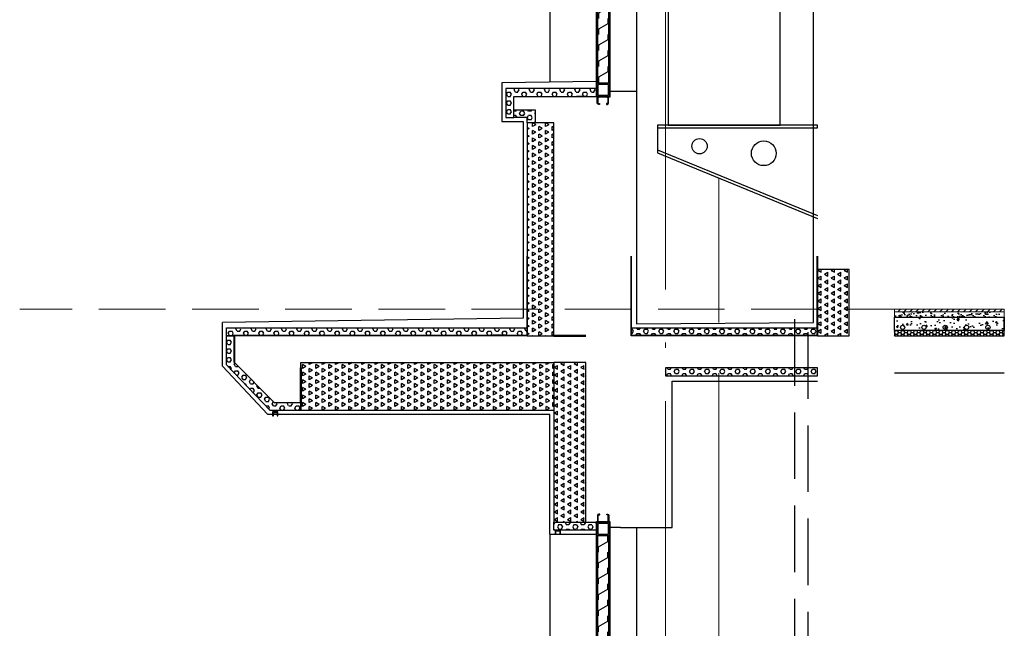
# Model space of a CAD drawing. Extents: x 447288 to 563800, y -194684 to 241749.
# Tile 32 of 91: x 477384 to 481083, y -160528 to -158241. Entities that reach past the tile are written whole.
import ezdxf

# ---------------------------------------------------------------- set-up
doc = ezdxf.new("R2010")
doc.units = 0
doc.header["$LTSCALE"] = 1000
for name, pattern in [('35$0$DASH', [0.35, 0.25, -0.1]), ('__DASH', [0.35, 0.25, -0.1]), ('DASH', [0.35, 0.25, -0.1]), ('DOTE', [2.4200000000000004, 2, -0.2, 0.02, -0.2])]:
    doc.linetypes.add(name, pattern=pattern)
doc.layers.get('0').update_dxf_attribs({"lineweight": 20})
for name, color, linetype in [('35$0$A-detl-FINISH', 1, 'Continuous'), ('35$0$A-detl-XH', 8, 'Continuous'), ('35$0$PUB_HATCH', 8, 'Continuous'), ('35$0$保温层', 2, 'Continuous'), ('8$0$PUB_HATCH', 8, 'Continuous'), ('A-ELEV-HATCH', 8, 'Continuous'), ('A-ELEV-THIN', 7, 'Continuous'), ('A-ELEV-WIN1', 135, 'Continuous'), ('A-EQPM-COND', 46, 'Continuous'), ('A-FACE', 7, 'Continuous'), ('A-OVER', 7, 'Continuous'), ('A-ROOF-WATER', 4, 'Continuous'), ('fill', 252, 'Continuous'), ('PUB_HATCH', 8, 'Continuous'), ('SURFACE', 6, 'Continuous'), ('主楼节点$0$13W$0$PUB_HATCH', 8, 'Continuous'), ('主楼节点$0$13W$0$SURFACE', 6, 'Continuous')]:
    doc.layers.add(name, color=color, linetype=linetype)
doc.layers.add('A-ASIS', color=115, linetype='DASH', lineweight=0, plot=False)
for name, color, linetype, lineweight in [('DOTE', 10, 'DOTE', 9), ('WALL', 9, 'Continuous', 50), ('防水', 124, 'Continuous', 0)]:
    doc.layers.add(name, color=color, linetype=linetype, lineweight=lineweight)
pattern_1 = [(45.00000000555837, (-108751.2450978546, 398514.3393911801), (-2.892678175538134, 2.892678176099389), []), (45.00000000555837, (-108749.3166457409, 398514.3393911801), (-2.892678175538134, 2.892678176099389), [])]

# ---------------------------------------------------------------- blocks, each defined once
blk = doc.blocks.new('*U174')
at = {"layer": '35$0$A-detl-XH', "linetype": 'Continuous'}
h = blk.add_hatch(dxfattribs=at)
h.set_pattern_fill('混凝土', color=256, scale=10, style=0)
h.set_pattern_definition([(50, (-51323.92332265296, -34543.10917597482), (71.72601826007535, -6.27521349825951), [7.5, -82.5]), (355, (-51323.92332265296, -34543.10917597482), (-13.8751333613, 75.21921337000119), [6, -66]), (100.4514, (-51317.94615465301, -34543.63210997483), (57.85093817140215, 68.94395420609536), [6.374019, -70.1142112]), (46.18420000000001, (-51323.92332265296, -34523.10917597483), (106.7241048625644, -16.5519014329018), [11.2499999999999, -123.7499999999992]), (96.6356, (-51315.02964815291, -34524.48850667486), (93.46627055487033, 97.41178709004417), [9.561028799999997, -105.1713]), (351.1842000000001, (-51323.92332265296, -34523.10917597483), (93.46619451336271, 97.41186009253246), [9, -99]), (21, (-51313.92332265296, -34528.10917597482), (59.69070521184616, -40.26188906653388), [7.5, -82.5]), (326, (-51313.92332265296, -34528.10917597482), (24.33153319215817, 72.5150045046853), [6, -66]), (71.4514, (-51308.94909935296, -34531.46433657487), (84.02226285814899, 32.25304967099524), [6.374019, -70.1142112]), (37.5, (-51323.92332265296, -34543.10917597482), (1.215985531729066, 33.28938538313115), [0, -65.19999999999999, 0, -67, 0, -66.25]), (7.499999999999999, (-51323.92332265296, -34543.10917597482), (26.30695374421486, 39.44117118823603), [0, -38.2, 0, -63.7, 0, -25.25]), (327.5, (-51346.223322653, -34543.10917597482), (53.3822436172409, -2.255487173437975), [0, -25, 0, -78, 0, -103.5]), (317.5, (-51356.22332265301, -34543.10917597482), (58.31861693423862, 10.01049823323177), [0, -32.5, 0, -51.79999999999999, 0, -73.5])])
h.paths.add_polyline_path([(-487.7886558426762, 99.9924670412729), (-76.38173930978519, 99.99234911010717), (-76.3817393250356, 49.99988189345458), (-487.7886558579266, 49.99999982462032)])
at = {"layer": '35$0$PUB_HATCH'}
h = blk.add_hatch(dxfattribs=at)
h.set_pattern_fill('ANSI31', color=256, scale=10, style=0)
h.set_pattern_definition([(45, (-898.350788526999, 0.0049129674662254), (-11.22532015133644, 11.22532015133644), [])])
h.paths.add_polyline_path([(-487.7886558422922, 129.9923491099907), (-76.38173929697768, 129.9923491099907), (-76.38173929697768, 119.9923491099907), (-487.7886558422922, 119.9923491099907)])
at = {"layer": '8$0$PUB_HATCH'}
h = blk.add_hatch(dxfattribs=at)
h.set_pattern_fill('HONEY', color=252, scale=5)
h.set_pattern_definition([(0, (-76.38173932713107, 0), (11.90625, 6.874074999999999), [7.9375, -15.875]), (120, (-76.38173932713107, 0), (-11.90624857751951, 6.874077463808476), [7.937499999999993, -15.87499999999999]), (60, (-76.38173932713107, 0), (1.4224804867e-06, 13.74815246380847), [-15.875, 7.9375])])
h.paths.add_polyline_path([(-76.3817393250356, 49.99988206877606), (-487.7886558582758, 50), (-487.7886558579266, 30), (-76.38173932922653, 29.99988206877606)])
at = {"layer": 'PUB_HATCH', "linetype": 'Continuous'}
h = blk.add_hatch(dxfattribs=at)
h.set_pattern_fill('AR-SAND', color=256, scale=10, style=0)
h.set_pattern_definition([(37.5, (-51323.92332263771, -34533.11670893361), (-0.8000156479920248, 24.47066186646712), [0, -19.304, 0, -21.59, 0, -20.6375]), (7.499999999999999, (-51323.92332263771, -34533.11670893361), (22.47616415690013, 35.84125502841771), [0, -10.414, 0, -17.399, 0, -6.667499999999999]), (327.5, (-51339.54432263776, -34533.11670893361), (39.5496185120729, 0.071859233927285), [0, -6.349999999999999, 0, -22.86, 0, -29.845]), (317.5, (-51339.54432263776, -34533.11670893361), (38.17782262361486, 11.14646616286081), [0, -3.174999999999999, 0, -14.986, 0, -17.145])])
h.paths.add_polyline_path([(-76.38173942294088, 99.99234910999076), (-76.38173929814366, 119.9923491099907), (-487.7886558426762, 119.9924670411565), (-487.7886557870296, 99.9924670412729)])
blk.add_lwpolyline([(-487.7886558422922, 129.9923491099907), (-76.38173929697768, 129.9923491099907), (-76.38173929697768, 119.9923491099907), (-487.7886558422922, 119.9923491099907)], close=True)
at = {"linetype": 'Continuous'}
blk.add_lwpolyline([(-76.38173942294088, 99.99234910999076), (-76.38173929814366, 119.9923491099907), (-487.7886558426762, 119.9924670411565), (-487.7886557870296, 99.9924670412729)], close=True, dxfattribs=at)
at = {"layer": '35$0$A-detl-FINISH', "linetype": 'Continuous'}
blk.add_line((-462.7886555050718, 99.9924670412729), (-76.38173930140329, 99.99234910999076), dxfattribs=at)
for centre in [(-457.3738583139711, 62.0011796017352), (-377.3738583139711, 62.0011796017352), (-297.3738583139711, 62.0011796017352), (-217.3738583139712, 62.0011796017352), (-137.3738583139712, 62.0011796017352)]:
    blk.add_circle(centre, 8, dxfattribs=at)
at = {"layer": '35$0$保温层'}
blk.add_lwpolyline([(-76.38173932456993, 51.99988206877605), (-76.38173942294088, 99.99234910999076)], dxfattribs=at)
at = {"layer": 'A-ELEV-THIN'}
blk.add_lwpolyline([(-487.7886558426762, 99.9924670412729), (-76.38173930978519, 99.99234911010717), (-76.3817393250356, 49.99988189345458), (-487.7886558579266, 49.99999982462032)], close=True, dxfattribs=at)
at = {"layer": 'SURFACE', "color": 2}
blk.add_lwpolyline([(-76.3817393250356, 49.99988206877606), (-487.7886558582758, 50), (-487.7886558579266, 30), (-76.38173932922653, 29.99988206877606)], close=True, dxfattribs=at)
at = {"layer": '防水', "linetype": '35$0$DASH', "ltscale": 0.15, "const_width": 0.8}
blk.add_lwpolyline([(-487.7886558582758, 49.99999999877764), (-76.38173931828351, 49.99988189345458)], dxfattribs=at)
blk = doc.blocks.new('*U162')
at = {"layer": 'fill'}
h = blk.add_hatch(dxfattribs=at)
h.set_pattern_fill('TRIANG', color=256, scale=10, angle=90, style=0)
h.set_pattern_definition([(150, (0, 3158.207823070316), (-24.74667295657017, -14.28749487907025), [14.2875, -14.2875]), (210, (0, 3158.207823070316), (-2.9565701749e-06, -28.57499487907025), [14.2875, -14.2875]), (90, (-12.37335, 3151.064073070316), (-24.74667, 14.2875), [14.2875, -14.2875])])
h.paths.add_polyline_path([(-20, 1929.103899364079), (100, 1929.103899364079), (100, 1329.103923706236), (-20, 1329.103923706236)])
at = {"layer": 'SURFACE'}
blk.add_lwpolyline([(-20, 1929.103899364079), (100, 1929.103899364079), (100, 1329.103923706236), (-20, 1329.103923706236)], close=True, dxfattribs=at)
blk = doc.blocks.new('20200108.10433330')
at = {"layer": 'PUB_HATCH'}
blk.add_hatch(color=251, dxfattribs=at).paths.add_polyline_path([(20, 15), (0, 15), (0, 0), (3, 0), (3, 12), (17, 12), (17, 0), (20, 0)])
at = {"layer": 'A-ELEV-THIN'}
blk.add_lwpolyline([(20, 15), (0, 15), (0, 0), (3, 0), (3, 12), (17, 12), (17, 0), (20, 0)], close=True, dxfattribs=at)
blk = doc.blocks.new('*U161')
at = {"layer": 'PUB_HATCH'}
h = blk.add_hatch(dxfattribs=at)
h.set_pattern_fill('HEX', color=256, scale=10, style=0)
h.set_pattern_definition([(0, (-753516.2732090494, 93999.30719945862), (0, 16.49778), [9.525, -19.05]), (120, (-753516.2732090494, 93999.30719945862), (-14.28749658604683, -8.248889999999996), [9.524999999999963, -19.04999999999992]), (60, (-753506.7482090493, 93999.30719945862), (-14.28749658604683, 8.248890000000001), [9.525, -19.05])])
h.paths.add_polyline_path([(-30.00000275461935, 30.00000275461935), (-30.00000275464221, 3.638e-12), (0, 0), (130.0006760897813, -5.82077e-11), (130.0006760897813, 30.00000275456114)])
at = {"layer": 'SURFACE'}
blk.add_lwpolyline([(-30.00000275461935, 30.00000275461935), (-30.00000275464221, 3.638e-12), (-2.28653e-11, 3.638e-12), (0, 0), (130.0006760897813, -5.82077e-11), (130.0006760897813, 30.00000275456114)], close=True, dxfattribs=at)
blk = doc.blocks.new('HesiBlk_20210815100903313')
at = {"layer": 'A-FACE'}
blk.add_hatch(color=251, dxfattribs=at).paths.add_polyline_path([(20, 0), (0, 0), (0, -15), (3, -15), (3, -3), (17, -3), (17, -15), (20, -15)])
at = {"layer": 'A-ASIS'}
blk.add_lwpolyline([(0, -15), (-20, -15)], dxfattribs=at)
at = {"layer": 'A-FACE'}
blk.add_lwpolyline([(20, 0), (0, 0), (0, -15), (3, -15), (3, -3), (17, -3), (17, -15), (20, -15)], close=True, dxfattribs=at)
blk = doc.blocks.new('HesiBlk_20210328144943911')
blk.add_lwpolyline([(35.06650106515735, 60), (35.06650106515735, 40), (0, 20), (0, 0)])
blk = doc.blocks.new('*U171')
at = {"layer": 'A-ELEV-HATCH'}
h = blk.add_hatch(dxfattribs=at)
h.set_pattern_fill('ANSI32', color=256, scale=10.90897255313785, angle=360, style=0)
h.set_pattern_definition(pattern_1)
h.paths.add_polyline_path([(50, 114.9078886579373), (50, 112.1806455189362), (0, 112.1806455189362), (0, 114.9078886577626)])
at = {"layer": 'A-ELEV-WIN1'}
for points in [[(50, 114.9078886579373), (50, 112.1806455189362), (0, 112.1806455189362), (0, 114.9078886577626)], [(0, 62.18064551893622), (50, 62.18064551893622), (50, 112.1806455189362), (0, 112.1806455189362)], [(5, 67.18064551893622), (45, 67.18064551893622), (45, 107.1806455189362), (5, 107.1806455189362)]]:
    blk.add_lwpolyline(points, close=True, dxfattribs=at)
for points in [[(0, -1437.818716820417), (0, 112.1806455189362), (50, 112.1806455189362), (50, -1437.818716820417)], [(5, -1437.818716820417), (5, 62.18064551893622), (45, 62.18064551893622), (45, -1437.818716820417)]]:
    blk.add_lwpolyline(points, dxfattribs=at)
for points in [[(6.960125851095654, 114.9078886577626), (6.960125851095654, 136.7261592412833, -0.4142135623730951), (9.687368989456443, 139.4534023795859), (12.41461212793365, 139.4534023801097), (12.41461212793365, 142.1806455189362), (9.687368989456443, 142.1806455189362, 0.4142135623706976), (4.232882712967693, 136.7261592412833), (4.232882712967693, 114.9078886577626)], [(44.23299120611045, 114.9078886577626), (44.23299120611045, 136.7261592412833, 0.4142135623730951), (41.50574806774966, 139.4534023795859), (38.77850492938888, 139.4534023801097), (38.77850492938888, 142.1806455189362), (41.50574806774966, 142.1806455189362, -0.4142135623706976), (46.96023434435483, 136.7261592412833), (46.96023434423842, 114.9078886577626)]]:
    blk.add_lwpolyline(points, format="xyb", dxfattribs=at)
at = {"layer": 'A-ELEV-WIN1', "rotation": 180}
for p in [(42.4406353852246, 60), (42.4406353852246, 0), (42.4406353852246, -60), (42.4406353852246, -120), (42.4406353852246, -180), (42.4406353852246, -240), (42.4406353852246, -300), (42.4406353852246, -360), (42.4406353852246, -420), (42.4406353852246, -480), (42.4406353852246, -540), (42.4406353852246, -600), (42.4406353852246, -660), (42.4406353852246, -720), (42.4406353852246, -780), (42.4406353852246, -840), (42.4406353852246, -900), (42.4406353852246, -960), (42.4406353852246, -1020), (42.4406353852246, -1080), (42.4406353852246, -1140), (42.4406353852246, -1200), (42.4406353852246, -1260), (42.4406353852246, -1320)]:
    blk.add_blockref('HesiBlk_20210328144943911', p, dxfattribs=at)
blk = doc.blocks.new('A$C61DF3E19')
at = {"layer": 'A-ELEV-THIN', "ltscale": 0.01}
for p, q in [((-600.0000150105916, 0), (-600.0000150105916, -103.7537178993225)), ((-600.0000150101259, -92.94144860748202), (1.97049230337e-05, -339.6368257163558)), ((-600.0000150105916, -103.7537178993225), (1.98227353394e-05, -350.4490950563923))]:
    blk.add_line(p, q, dxfattribs=at)
blk.add_lwpolyline([(0, 0), (-600.0000150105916, 0), (-600.0000150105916, -10), (0, -10)], close=True, dxfattribs=at)
for centre, radius in [((-442.6926268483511, -79.13859649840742), 28.76038450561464), ((-201.3654386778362, -105.687164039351), 46.4616841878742)]:
    blk.add_circle(centre, radius, dxfattribs=at)
blk = doc.blocks.new('*U176')
at = {"layer": 'A-ELEV-HATCH'}
h = blk.add_hatch(dxfattribs=at)
h.set_pattern_fill('ANSI32', color=256, scale=10.90897255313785, angle=360, style=0)
h.set_pattern_definition(pattern_1)
h.paths.add_polyline_path([(50, 114.9078886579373), (50, 112.1806455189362), (0, 112.1806455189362), (0, 114.9078886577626)])
at = {"layer": 'A-ELEV-WIN1'}
for points in [[(50, 114.9078886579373), (50, 112.1806455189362), (0, 112.1806455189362), (0, 114.9078886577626)], [(0, 62.18064551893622), (50, 62.18064551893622), (50, 112.1806455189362), (0, 112.1806455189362)], [(5, 67.18064551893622), (45, 67.18064551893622), (45, 107.1806455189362), (5, 107.1806455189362)]]:
    blk.add_lwpolyline(points, close=True, dxfattribs=at)
for points in [[(0, -949.239494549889), (0, 112.1806455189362), (50, 112.1806455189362), (50, -949.239494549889)], [(5, -949.239494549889), (5, 62.18064551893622), (45, 62.18064551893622), (45, -949.239494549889)]]:
    blk.add_lwpolyline(points, dxfattribs=at)
for points in [[(6.960125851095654, 114.9078886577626), (6.960125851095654, 136.7261592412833, -0.4142135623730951), (9.687368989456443, 139.4534023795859), (12.41461212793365, 139.4534023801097), (12.41461212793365, 142.1806455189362), (9.687368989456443, 142.1806455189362, 0.4142135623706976), (4.232882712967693, 136.7261592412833), (4.232882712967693, 114.9078886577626)], [(44.23299120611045, 114.9078886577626), (44.23299120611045, 136.7261592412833, 0.4142135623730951), (41.50574806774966, 139.4534023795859), (38.77850492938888, 139.4534023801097), (38.77850492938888, 142.1806455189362), (41.50574806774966, 142.1806455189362, -0.4142135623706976), (46.96023434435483, 136.7261592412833), (46.96023434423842, 114.9078886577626)]]:
    blk.add_lwpolyline(points, format="xyb", dxfattribs=at)
at = {"layer": 'A-ELEV-WIN1', "rotation": 180}
for p in [(42.4406353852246, 60), (42.4406353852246, 0), (42.4406353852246, -60), (42.4406353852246, -120), (42.4406353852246, -180), (42.4406353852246, -240), (42.4406353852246, -300), (42.4406353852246, -360), (42.4406353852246, -420), (42.4406353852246, -480), (42.4406353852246, -540), (42.4406353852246, -600), (42.4406353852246, -660), (42.4406353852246, -720), (42.4406353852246, -780), (42.4406353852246, -840)]:
    blk.add_blockref('HesiBlk_20210328144943911', p, dxfattribs=at)
blk = doc.blocks.new('*U194')
at = {"layer": 'PUB_HATCH'}
h = blk.add_hatch(dxfattribs=at)
h.set_pattern_fill('HEX', color=256, scale=10, style=0)
h.set_pattern_definition([(0, (-753336.2707691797, 93919.30719676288), (0, 16.49778), [9.525, -19.05]), (120, (-753336.2707691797, 93919.30719676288), (-14.28749658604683, -8.248889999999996), [9.524999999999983, -19.04999999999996]), (60, (-753326.7457691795, 93919.30719676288), (-14.28749658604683, 8.248890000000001), [9.525, -19.05])])
h.paths.add_polyline_path([(-30.00000275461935, 30.00000275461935), (-30.00000275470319, -80.0000026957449), (-8.38476e-11, -80.0000026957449), (0, 0), (310.0031159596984, -5.82077e-11), (310.0031159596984, 30.00000275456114)])
at = {"layer": 'SURFACE'}
blk.add_lwpolyline([(-30.00000275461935, 30.00000275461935), (-30.00000275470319, -80.0000026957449), (-8.38476e-11, -80.0000026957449), (0, 0), (310.0031159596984, -5.82077e-11), (310.0031159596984, 30.00000275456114)], close=True, dxfattribs=at)
blk = doc.blocks.new('*U195')
at = {"layer": 'PUB_HATCH'}
h = blk.add_hatch(dxfattribs=at)
h.set_pattern_fill('HEX', color=256, scale=10, style=0)
h.set_pattern_definition([(0, (-753596.274206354, 93979.30720159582), (0, 16.49778), [9.525, -19.05]), (120, (-753596.274206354, 93979.30720159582), (-14.28749658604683, -8.248889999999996), [9.524999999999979, -19.04999999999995]), (60, (-753586.7492063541, 93979.30720159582), (-14.28749658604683, 8.248890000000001), [9.525, -19.05])])
h.paths.add_polyline_path([(-30.00000275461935, 30.00000275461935), (-30.00000275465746, -19.9999978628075), (-3.811e-11, -19.9999978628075), (0, 0), (49.99967878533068, -5.82077e-11), (49.99967878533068, 30.00000275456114)])
at = {"layer": 'SURFACE'}
blk.add_lwpolyline([(-30.00000275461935, 30.00000275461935), (-30.00000275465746, -19.9999978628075), (-3.811e-11, -19.9999978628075), (0, 0), (49.99967878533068, -5.82077e-11), (49.99967878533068, 30.00000275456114)], close=True, dxfattribs=at)
blk = doc.blocks.new('*U300')
at = {"layer": 'PUB_HATCH'}
h = blk.add_hatch(dxfattribs=at)
h.set_pattern_fill('HEX', color=256, scale=10, style=0)
h.set_pattern_definition([(0, (-753106.2746642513, 93999.30719945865), (0, 16.49778), [9.525, -19.05]), (120, (-753106.2746642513, 93999.30719945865), (-14.28749658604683, -8.248889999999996), [9.524999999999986, -19.04999999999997]), (60, (-753096.7496642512, 93999.30719945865), (-14.28749658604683, 8.248890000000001), [9.525, -19.05])])
h.paths.add_polyline_path([(-30.00000275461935, 30.00000275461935), (-30.00000275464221, 2.28653e-11), (0, 0), (539.999220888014, -5.82077e-11), (539.999220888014, 30.00000275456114)])
at = {"layer": 'SURFACE'}
blk.add_lwpolyline([(-30.00000275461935, 30.00000275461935), (-30.00000275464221, 2.28653e-11), (-2.28653e-11, 2.28653e-11), (0, 0), (539.999220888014, -5.82077e-11), (539.999220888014, 30.00000275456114)], close=True, dxfattribs=at)
blk = doc.blocks.new('*U299')
at = {"layer": 'PUB_HATCH'}
h = blk.add_hatch(dxfattribs=at)
h.set_pattern_fill('HEX', color=256, scale=10, style=0)
h.set_pattern_definition([(0, (-752707.2738851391, 94282.5402454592), (0, 16.49778), [9.525, -19.05]), (120, (-752707.2738851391, 94282.5402454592), (-14.28749658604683, -8.248889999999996), [9.524999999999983, -19.04999999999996]), (60, (-752697.748885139, 94282.5402454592), (-14.28749658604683, 8.248890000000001), [9.525, -19.05])])
h.paths.add_polyline_path([(819.000000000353, 2.325463e-10), (119.9999999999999, 3.40727e-11), (119.9999999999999, 30.00000275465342), (819.000000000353, 30.00000275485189)])
at = {"layer": 'SURFACE'}
blk.add_lwpolyline([(819.000000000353, 2.325463e-10), (119.9999999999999, 3.40727e-11), (119.9999999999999, 30.00000275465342), (819.000000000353, 30.00000275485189)], close=True, dxfattribs=at)
blk = doc.blocks.new('*U301')
at = {"layer": 'fill'}
h = blk.add_hatch(dxfattribs=at)
h.set_pattern_fill('TRIANG', color=256, scale=10, angle=90, style=0)
h.set_pattern_definition([(150, (0, 2808.043406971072), (-24.74667295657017, -14.28749487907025), [14.2875, -14.2875]), (210, (0, 2808.043406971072), (-2.9565701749e-06, -28.57499487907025), [14.2875, -14.2875]), (90, (-12.37335, 2800.899656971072), (-24.74667, 14.2875), [14.2875, -14.2875])])
h.paths.add_polyline_path([(-20, 1578.939483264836), (100, 1578.939483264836), (100, 1329.103923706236), (-20, 1329.103923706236)])
at = {"layer": 'SURFACE'}
blk.add_lwpolyline([(-20, 1578.939483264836), (100, 1578.939483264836), (100, 1329.103923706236), (-20, 1329.103923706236)], close=True, dxfattribs=at)

msp = doc.modelspace()

# ---------------------------------------------------------------- hatches: boundary and pattern name
at = {"layer": 'fill'}
h = msp.add_hatch(dxfattribs=at)
h.set_pattern_fill('TRIANG', color=256, scale=10, angle=90, style=0)
h.set_pattern_definition([(150, (-170945.8903493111, -179081.4679479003), (-24.74667295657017, -14.28749487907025), [14.2875, -14.2875]), (210, (-170945.8903493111, -179081.4679479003), (-2.9565701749e-06, -28.57499487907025), [14.2875, -14.2875]), (90, (-170958.2636993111, -179088.6116979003), (-24.74667, 14.2875), [14.2875, -14.2875])])
h.paths.add_polyline_path([(479390.4090886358, -158629.6282297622), (479290.5126090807, -158629.6282297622), (479290.6164508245, -159429.6264591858), (479390.5129303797, -159429.6264591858)])
h = msp.add_hatch(dxfattribs=at)
h.set_pattern_fill('TRIANG', color=256, scale=10, angle=90, style=0)
h.set_pattern_definition([(150, (-155154.6473719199, -179489.9868642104), (-24.74667295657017, -14.28749487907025), [14.2875, -14.2875]), (210, (-155154.6473719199, -179489.9868642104), (-2.9565701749e-06, -28.57499487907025), [14.2875, -14.2875]), (90, (-155167.0207219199, -179497.1306142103), (-24.74667, 14.2875), [14.2875, -14.2875])])
h.paths.add_polyline_path([(478440.5053582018, -159529.6270754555), (479390.5160459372, -159529.6270754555), (479390.5160459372, -159709.627080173), (478440.5053582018, -159709.627080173)])
at = {"layer": '主楼节点$0$13W$0$PUB_HATCH'}
h = msp.add_hatch(dxfattribs=at)
h.set_pattern_fill('HEX', color=256, scale=10, angle=360, style=0)
h.set_pattern_definition([(360, (977120.4498105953, -1171451.714397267), (4e-15, 16.49778), [9.525, -19.05]), (119.9999999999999, (977120.4498105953, -1171451.714397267), (-14.28749658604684, -8.248889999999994), [9.525, -19.05]), (59.99999999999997, (977129.9748105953, -1171451.714397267), (-14.28749658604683, 8.248890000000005), [9.525, -19.05])])
h.paths.add_polyline_path([(478160.5160423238, -159429.6270853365), (478160.5160423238, -159399.6270851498), (479290.6154139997, -159399.6495681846), (479290.6154140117, -159429.6495679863)])
h = msp.add_hatch(dxfattribs=at)
h.set_pattern_fill('HEX', color=256, scale=10, angle=360, style=0)
h.set_pattern_definition([(0, (-154941.742579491, -179489.9868642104), (4e-15, 16.49778), [9.525, -19.05]), (119.9999999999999, (-154941.742579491, -179489.9868642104), (-14.28749658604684, -8.248889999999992), [9.525, -19.05]), (59.99999999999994, (-154932.217579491, -179489.9868642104), (-14.28749658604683, 8.248890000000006), [9.525, -19.05])])
h.paths.add_polyline_path([(478160.5160423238, -159429.6270762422), (478190.5160423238, -159429.6270764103), (478190.5160417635, -159529.6270743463), (478340.3713483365, -159679.6270739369), (478440.5053582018, -159679.6270744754), (478440.5053580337, -159709.6270744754), (478324.4797543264, -159709.6270738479), (478160.5160417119, -159538.8499437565)])

# ---------------------------------------------------------------- linework, layer by layer
at = {"color": 0}
for p, q in [((480010.5138615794, -159379.625808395), (480010.5135170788, -158836.1194865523)), ((480010.5129207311, -161845.2999902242), (480010.5129069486, -159569.6270703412))]:
    msp.add_line(p, q, dxfattribs=at)
at = {"layer": 'A-ASIS'}
msp.add_lwpolyline([(481081.9198450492, -159329.6258092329), (477384.199566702, -159329.6258048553)], dxfattribs=at)
at = {"layer": 'A-ELEV-THIN'}
for points in [[(479700.5129352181, -159129.6270649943), (479700.5129352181, -159384.6270677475), (480365.5378423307, -159379.6270677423), (480365.5378709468, -155969.6264274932)], [(479288.6154137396, -159129.6501798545), (479288.6154137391, -159427.6501798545), (478188.5160423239, -159427.6276821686), (478188.5160430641, -159529.6276862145)], [(479290.6154137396, -159129.6501798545), (479290.6154137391, -159429.6501798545), (478190.5160423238, -159429.6276821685), (478190.5160430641, -159529.6276862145)]]:
    msp.add_lwpolyline(points, dxfattribs=at)
at = {"layer": 'A-ELEV-THIN', "linetype": '__DASH', "ltscale": 0.25, "const_width": 2}
msp.add_lwpolyline([(479289.6154137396, -159129.6501798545), (479289.6154137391, -159428.6501798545), (478189.5160423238, -159428.6276821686), (478189.516043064, -159529.6276862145)], dxfattribs=at)
at = {"layer": 'A-ELEV-THIN', "linetype": 'DASH', "ltscale": 0.3, "const_width": 2}
msp.add_lwpolyline([(480379.5378423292, -159129.6270649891), (480379.5378423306, -159428.6270649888), (479681.5378423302, -159428.6270649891), (479681.5378423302, -159129.627064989)], dxfattribs=at)
at = {"layer": 'A-ELEV-THIN', "ltscale": 0.3}
for points in [[(480380.5378423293, -159129.6270649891), (480380.5378423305, -159429.6270649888), (479680.5378423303, -159429.6270649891), (479680.5378423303, -159129.627064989)], [(480378.5378423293, -159129.6270649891), (480378.5378423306, -159427.6270649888), (479682.5378423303, -159427.627064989), (479682.5378423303, -159129.627064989)]]:
    msp.add_lwpolyline(points, dxfattribs=at)
at = {"layer": 'A-EQPM-COND'}
msp.add_lwpolyline([(480240.512932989, -157287.7989667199), (479820.5129329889, -157287.7989667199), (479820.5129329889, -158637.7989667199), (480240.512932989, -158637.7989667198)], close=True, dxfattribs=at)
at = {"layer": 'A-OVER'}
for points in [[(479700.4638067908, -156649.6264114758), (479700.4638067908, -159229.6222032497)], [(479375.5160401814, -156674.6257848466), (479375.5160401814, -158476.4872325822)], [(479550.5160453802, -158474.2015451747), (479195.5129299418, -158478.8382658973), (479195.5129299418, -158624.6282332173), (479275.5129294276, -158624.6282331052), (479275.5129296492, -159363.6441066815), (478145.5160420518, -159379.5642957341)], [(479600.5160461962, -158509.6282342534), (479700.5129358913, -158509.6282342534), (479700.5129350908, -159379.6258083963)], [(479275.5129302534, -158624.6282331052), (479275.5129304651, -159363.6423243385), (478145.5160428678, -159379.5625133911)], [(479375.5160463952, -160174.6270555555), (479375.5160463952, -159724.6270782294), (478316.0491235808, -159724.6270737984), (478145.5160416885, -159543.0189535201), (478145.5160426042, -159379.5631376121)], [(481081.919850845, -159569.6270799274), (480670.51293517, -159569.6270799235)], [(479640.5160459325, -160149.6270579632), (479835.4884498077, -160149.6270579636), (479835.5374199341, -159949.6271101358), (479835.5160452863, -159949.6271009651), (479835.5160452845, -159599.6270632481), (480380.5129351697, -159599.627074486)], [(479390.5160459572, -160129.6270566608), (479390.5160462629, -160129.6270558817), (479390.5160456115, -160129.6270555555), (479571.5135190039, -160129.6270555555)], [(479375.5160463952, -160174.6270555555), (479550.5160459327, -160174.6270555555)], [(479375.5160463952, -160174.6270555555), (479375.5160880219, -163278.7106827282)], [(479640.5160459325, -160149.6270579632), (479600.5160461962, -160149.6270579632)], [(479700.5129598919, -160149.6270579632), (479700.5130011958, -163229.6257720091)]]:
    msp.add_lwpolyline(points, dxfattribs=at)
msp.add_lwpolyline([(479510.5160346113, -158529.6282333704), (479510.5160345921, -158529.6282333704), (479475.5160345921, -158529.6282333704), (479475.5160345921, -158529.6282333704)], close=True, dxfattribs=at)
at = {"layer": 'A-ROOF-WATER', "linetype": 'DASH'}
for p, q in [((480295.5129329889, -163117.0984853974), (480295.5129329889, -159329.6258083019)), ((480345.512932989, -163166.0468259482), (480345.512932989, -159329.6258083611))]:
    msp.add_line(p, q, dxfattribs=at)
at = {"layer": 'DOTE'}
msp.add_line((479810.5129351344, -164094.9190614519), (479810.5129351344, -154217.4757828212), dxfattribs=at)
at = {"layer": 'SURFACE'}
msp.add_lwpolyline([(479390.4090886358, -158629.6282297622), (479290.5126090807, -158629.6282297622), (479290.6164508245, -159429.6264591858), (479390.5129303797, -159429.6264591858)], close=True, dxfattribs=at)
at = {"layer": 'WALL'}
msp.add_line((479390.5378423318, -159429.6270802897), (479510.516045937, -159429.6271032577), dxfattribs=at)
at = {"layer": 'WALL', "color": 0}
msp.add_lwpolyline([(478440.5053582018, -159679.6270739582), (478440.5053589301, -159549.6270754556)], dxfattribs=at)
at = {"layer": '主楼节点$0$13W$0$SURFACE'}
for points in [[(478160.5160423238, -159429.6270853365), (478160.5160423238, -159399.6270851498), (479290.6154139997, -159399.6495681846), (479290.6154140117, -159429.6495679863)], [(478160.5160423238, -159429.6270762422), (478190.5160423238, -159429.6270764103), (478190.5160417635, -159529.6270743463), (478340.3713483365, -159679.6270739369), (478440.5053582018, -159679.6270744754), (478440.5053580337, -159709.6270744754), (478324.4797543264, -159709.6270738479), (478160.5160417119, -159538.8499437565)], [(478440.5053582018, -159529.6270754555), (479390.5160459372, -159529.6270754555), (479390.5160459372, -159709.627080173), (478440.5053582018, -159709.627080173)]]:
    msp.add_lwpolyline(points, close=True, dxfattribs=at)
at = {"layer": '防水', "linetype": '35$0$DASH', "ltscale": 0.15, "const_width": 1.5}
msp.add_lwpolyline([(480670.5129342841, -159429.6189273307), (481081.9198514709, -159429.6190450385)], dxfattribs=at)

# ---------------------------------------------------------------- block references
at = {"rotation": 180}
msp.add_blockref('*U176', (479600.5160461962, -158417.4469674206), dxfattribs=at)
for name, p in [('*U194', (479240.5129294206, -158529.6282292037)), ('*U174', (481158.3015901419, -159459.6189273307)), ('*U299', (479560.5378423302, -159429.6270677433)), ('*U300', (479840.5137142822, -159579.62708268)), ('20200108.10433330', (478334.3691372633, -159729.6270735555)), ('*U171', (479550.5160461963, -160241.8077258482)), ('HesiBlk_20210815100903313', (479395.5160463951, -160159.6270555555))]:
    msp.add_blockref(name, p)
at = {"xscale": -1}
for name, p in [('*U195', (479290.5126082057, -158609.6282318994)), ('*U301', (480480.5129340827, -160758.7309985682)), ('*U162', (479490.5160459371, -161458.7309806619))]:
    msp.add_blockref(name, p, dxfattribs=at)
at = {"xscale": -1, "rotation": 180}
msp.add_blockref('*U161', (479420.5153701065, -160129.6270555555), dxfattribs=at)
at = {"layer": 'A-ELEV-THIN', "ltscale": 0.01}
msp.add_blockref('A$C61DF3E19', (480380.5129333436, -158637.7989667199), dxfattribs=at)

doc.saveas('drawing.dxf')
